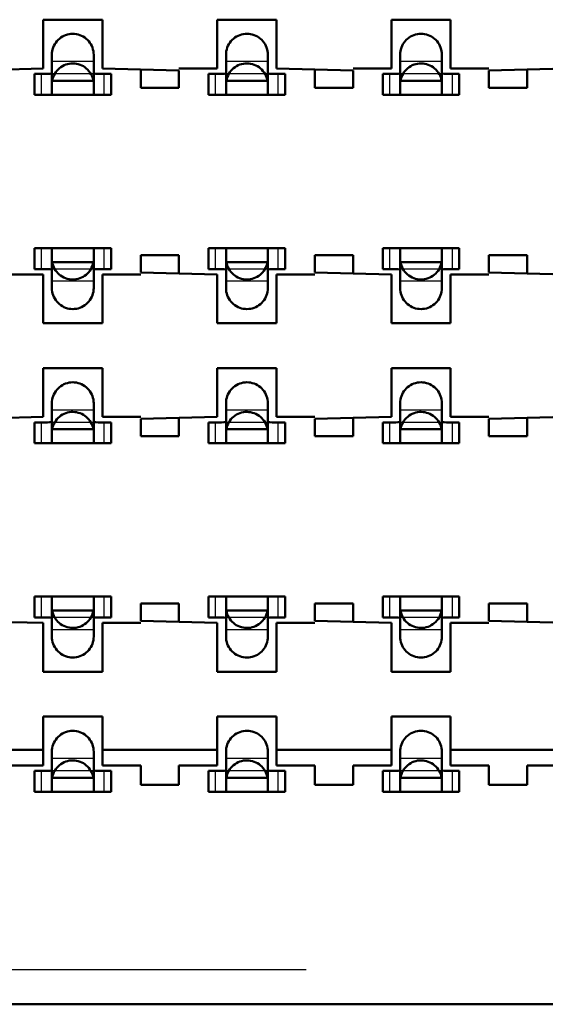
# Model space of a CAD drawing. Header units: inches. Extents: x -1.57 to 1.57, y -0.29 to 0.29.
# Tile 8 of 45: x -0.89 to -0.74, y -0.29 to -0.01. Entities that reach past the tile are written whole.
import ezdxf

# ---------------------------------------------------------------- set-up
doc = ezdxf.new("R2010")
doc.units = ezdxf.units.IN
doc.header["$MEASUREMENT"] = 0
doc.linetypes.add('Dashed', pattern=[2, 1, -1])
for name, color, linetype, lineweight in [('AM_0', 7, 'Continuous', 50), ('AM_4', 3, 'Continuous', 25), ('AM_9', 6, 'Dashed', 25)]:
    doc.layers.add(name, color=color, linetype=linetype, lineweight=lineweight)

# ---------------------------------------------------------------- blocks, each defined once
blk = doc.blocks.new('3_SEAM_50_03_5_L_10_1_A_K_TR_conn_0_in_SEAM_50_03_5_S_10_2_A_K_TR_4')
at = {"layer": 'AM_0', "ltscale": 0.006065}
for p, q in [((-0.881, -0.02785), (-0.881, -0.01651)), ((-0.869, -0.01651), (-0.869, -0.02785)), ((-0.831, -0.02785), (-0.831, -0.01651)), ((-0.819, -0.01651), (-0.819, -0.02785)), ((-0.781, -0.02785), (-0.781, -0.01651)), ((-0.769, -0.01651), (-0.769, -0.02785)), ((-0.88228, -0.022), (-0.886, -0.022)), ((-0.886, -0.028), (-0.886, -0.022)), ((-0.864, -0.022), (-0.86772, -0.022)), ((-0.864, -0.028), (-0.864, -0.022)), ((-0.83228, -0.022), (-0.836, -0.022)), ((-0.836, -0.028), (-0.836, -0.022)), ((-0.814, -0.022), (-0.81772, -0.022)), ((-0.814, -0.028), (-0.814, -0.022)), ((-0.78228, -0.022), (-0.786, -0.022)), ((-0.786, -0.028), (-0.786, -0.022)), ((-0.764, -0.022), (-0.76772, -0.022)), ((-0.764, -0.028), (-0.764, -0.022)), ((-0.86908, -0.024), (-0.88092, -0.024)), ((-0.81908, -0.024), (-0.83092, -0.024)), ((-0.76908, -0.024), (-0.78092, -0.024)), ((-0.886, -0.028), (-0.864, -0.028)), ((-0.836, -0.028), (-0.814, -0.028)), ((-0.786, -0.028), (-0.764, -0.028)), ((-0.864, -0.072), (-0.886, -0.072)), ((-0.886, -0.078), (-0.886, -0.072)), ((-0.881, -0.08349), (-0.881, -0.07215)), ((-0.869, -0.07215), (-0.869, -0.08349)), ((-0.864, -0.078), (-0.864, -0.072)), ((-0.814, -0.072), (-0.836, -0.072)), ((-0.836, -0.078), (-0.836, -0.072)), ((-0.831, -0.08349), (-0.831, -0.07215)), ((-0.819, -0.07215), (-0.819, -0.08349)), ((-0.814, -0.078), (-0.814, -0.072)), ((-0.764, -0.072), (-0.786, -0.072)), ((-0.786, -0.078), (-0.786, -0.072)), ((-0.781, -0.08349), (-0.781, -0.07215)), ((-0.769, -0.07215), (-0.769, -0.08349)), ((-0.764, -0.078), (-0.764, -0.072)), ((-0.86908, -0.076), (-0.88092, -0.076)), ((-0.81908, -0.076), (-0.83092, -0.076)), ((-0.76908, -0.076), (-0.78092, -0.076)), ((-0.886, -0.078), (-0.88228, -0.078)), ((-0.86772, -0.078), (-0.864, -0.078)), ((-0.836, -0.078), (-0.83228, -0.078)), ((-0.81772, -0.078), (-0.814, -0.078)), ((-0.786, -0.078), (-0.78228, -0.078)), ((-0.76772, -0.078), (-0.764, -0.078)), ((-0.881, -0.12785), (-0.881, -0.11651)), ((-0.869, -0.11651), (-0.869, -0.12785)), ((-0.831, -0.12785), (-0.831, -0.11651)), ((-0.819, -0.11651), (-0.819, -0.12785)), ((-0.781, -0.12785), (-0.781, -0.11651)), ((-0.769, -0.11651), (-0.769, -0.12785)), ((-0.88228, -0.122), (-0.886, -0.122)), ((-0.886, -0.128), (-0.886, -0.122)), ((-0.86908, -0.124), (-0.88092, -0.124)), ((-0.864, -0.122), (-0.86772, -0.122)), ((-0.864, -0.128), (-0.864, -0.122)), ((-0.83228, -0.122), (-0.836, -0.122)), ((-0.836, -0.128), (-0.836, -0.122)), ((-0.81908, -0.124), (-0.83092, -0.124)), ((-0.814, -0.122), (-0.81772, -0.122)), ((-0.814, -0.128), (-0.814, -0.122)), ((-0.78228, -0.122), (-0.786, -0.122)), ((-0.786, -0.128), (-0.786, -0.122)), ((-0.76908, -0.124), (-0.78092, -0.124)), ((-0.764, -0.122), (-0.76772, -0.122)), ((-0.764, -0.128), (-0.764, -0.122)), ((-0.886, -0.128), (-0.864, -0.128)), ((-0.836, -0.128), (-0.814, -0.128)), ((-0.786, -0.128), (-0.764, -0.128)), ((-0.886, -0.178), (-0.886, -0.172)), ((-0.864, -0.172), (-0.886, -0.172)), ((-0.881, -0.18349), (-0.881, -0.17215)), ((-0.869, -0.17215), (-0.869, -0.18349)), ((-0.864, -0.178), (-0.864, -0.172)), ((-0.836, -0.178), (-0.836, -0.172)), ((-0.814, -0.172), (-0.836, -0.172)), ((-0.831, -0.18349), (-0.831, -0.17215)), ((-0.819, -0.17215), (-0.819, -0.18349)), ((-0.814, -0.178), (-0.814, -0.172)), ((-0.764, -0.172), (-0.786, -0.172)), ((-0.786, -0.178), (-0.786, -0.172)), ((-0.781, -0.18349), (-0.781, -0.17215)), ((-0.769, -0.17215), (-0.769, -0.18349)), ((-0.764, -0.178), (-0.764, -0.172)), ((-0.886, -0.178), (-0.88228, -0.178)), ((-0.86908, -0.176), (-0.88092, -0.176)), ((-0.86772, -0.178), (-0.864, -0.178)), ((-0.836, -0.178), (-0.83228, -0.178)), ((-0.81908, -0.176), (-0.83092, -0.176)), ((-0.81772, -0.178), (-0.814, -0.178)), ((-0.786, -0.178), (-0.78228, -0.178)), ((-0.76908, -0.176), (-0.78092, -0.176)), ((-0.76772, -0.178), (-0.764, -0.178)), ((-0.881, -0.22785), (-0.881, -0.21651)), ((-0.869, -0.21651), (-0.869, -0.22785)), ((-0.831, -0.22785), (-0.831, -0.21651)), ((-0.819, -0.21651), (-0.819, -0.22785)), ((-0.781, -0.22785), (-0.781, -0.21651)), ((-0.769, -0.21651), (-0.769, -0.22785)), ((-0.88228, -0.222), (-0.886, -0.222)), ((-0.886, -0.228), (-0.886, -0.222)), ((-0.864, -0.222), (-0.86772, -0.222)), ((-0.864, -0.228), (-0.864, -0.222)), ((-0.83228, -0.222), (-0.836, -0.222)), ((-0.836, -0.228), (-0.836, -0.222)), ((-0.814, -0.222), (-0.81772, -0.222)), ((-0.814, -0.228), (-0.814, -0.222)), ((-0.78228, -0.222), (-0.786, -0.222)), ((-0.786, -0.228), (-0.786, -0.222)), ((-0.764, -0.222), (-0.76772, -0.222)), ((-0.764, -0.228), (-0.764, -0.222)), ((-0.86908, -0.224), (-0.88092, -0.224)), ((-0.81908, -0.224), (-0.83092, -0.224)), ((-0.76908, -0.224), (-0.78092, -0.224)), ((-0.886, -0.228), (-0.864, -0.228)), ((-0.836, -0.228), (-0.814, -0.228)), ((-0.786, -0.228), (-0.764, -0.228))]:
    blk.add_line(p, q, dxfattribs=at)
for points in [[(-0.881, -0.01651), (-0.88098, -0.01599), (-0.88091, -0.01547), (-0.8808, -0.01496), (-0.88064, -0.01446), (-0.88044, -0.01398), (-0.8802, -0.01351), (-0.87991, -0.01307), (-0.8796, -0.01266), (-0.87924, -0.01227), (-0.87886, -0.01192), (-0.87844, -0.0116), (-0.878, -0.01132), (-0.87754, -0.01108), (-0.87705, -0.01088), (-0.87655, -0.01072), (-0.87604, -0.01061), (-0.87552, -0.01054), (-0.875, -0.01051), (-0.87448, -0.01054), (-0.87396, -0.01061), (-0.87345, -0.01072), (-0.87295, -0.01088), (-0.87246, -0.01108), (-0.872, -0.01132), (-0.87156, -0.0116), (-0.87114, -0.01192), (-0.87076, -0.01227), (-0.8704, -0.01266), (-0.87009, -0.01307), (-0.8698, -0.01351), (-0.86956, -0.01398), (-0.86936, -0.01446), (-0.8692, -0.01496), (-0.86909, -0.01547), (-0.86902, -0.01599), (-0.869, -0.01651)], [(-0.831, -0.01651), (-0.83098, -0.01599), (-0.83091, -0.01547), (-0.8308, -0.01496), (-0.83064, -0.01446), (-0.83044, -0.01398), (-0.8302, -0.01351), (-0.82991, -0.01307), (-0.8296, -0.01266), (-0.82924, -0.01227), (-0.82886, -0.01192), (-0.82844, -0.0116), (-0.828, -0.01132), (-0.82754, -0.01108), (-0.82705, -0.01088), (-0.82655, -0.01072), (-0.82604, -0.01061), (-0.82552, -0.01054), (-0.825, -0.01051), (-0.82448, -0.01054), (-0.82396, -0.01061), (-0.82345, -0.01072), (-0.82295, -0.01088), (-0.82246, -0.01108), (-0.822, -0.01132), (-0.82156, -0.0116), (-0.82114, -0.01192), (-0.82076, -0.01227), (-0.8204, -0.01266), (-0.82009, -0.01307), (-0.8198, -0.01351), (-0.81956, -0.01398), (-0.81936, -0.01446), (-0.8192, -0.01496), (-0.81909, -0.01547), (-0.81902, -0.01599), (-0.819, -0.01651)], [(-0.781, -0.01651), (-0.78098, -0.01599), (-0.78091, -0.01547), (-0.7808, -0.01496), (-0.78064, -0.01446), (-0.78044, -0.01398), (-0.7802, -0.01351), (-0.77991, -0.01307), (-0.7796, -0.01266), (-0.77924, -0.01227), (-0.77886, -0.01192), (-0.77844, -0.0116), (-0.778, -0.01132), (-0.77754, -0.01108), (-0.77705, -0.01088), (-0.77655, -0.01072), (-0.77604, -0.01061), (-0.77552, -0.01054), (-0.775, -0.01051), (-0.77448, -0.01054), (-0.77396, -0.01061), (-0.77345, -0.01072), (-0.77295, -0.01088), (-0.77246, -0.01108), (-0.772, -0.01132), (-0.77156, -0.0116), (-0.77114, -0.01192), (-0.77076, -0.01227), (-0.7704, -0.01266), (-0.77009, -0.01307), (-0.7698, -0.01351), (-0.76956, -0.01398), (-0.76936, -0.01446), (-0.7692, -0.01496), (-0.76909, -0.01547), (-0.76902, -0.01599), (-0.769, -0.01651)], [(-0.86908, -0.024), (-0.86919, -0.02349), (-0.86935, -0.02299), (-0.86954, -0.0225), (-0.86978, -0.02204), (-0.87006, -0.02159), (-0.87038, -0.02118), (-0.87073, -0.02079), (-0.87111, -0.02043), (-0.87152, -0.02011), (-0.87196, -0.01983), (-0.87243, -0.01958), (-0.87291, -0.01938), (-0.87341, -0.01922), (-0.87392, -0.0191), (-0.87443, -0.01903), (-0.87496, -0.019), (-0.87548, -0.01902), (-0.876, -0.01908), (-0.87651, -0.01919), (-0.87701, -0.01935), (-0.8775, -0.01954), (-0.87796, -0.01978), (-0.87841, -0.02006), (-0.87882, -0.02038), (-0.87921, -0.02073), (-0.87957, -0.02111), (-0.87989, -0.02152), (-0.88017, -0.02196), (-0.88042, -0.02243), (-0.88062, -0.02291), (-0.88078, -0.02341), (-0.8809, -0.02392), (-0.88092, -0.024)], [(-0.81908, -0.024), (-0.81919, -0.02349), (-0.81935, -0.02299), (-0.81954, -0.0225), (-0.81978, -0.02204), (-0.82006, -0.02159), (-0.82038, -0.02118), (-0.82073, -0.02079), (-0.82111, -0.02043), (-0.82152, -0.02011), (-0.82196, -0.01983), (-0.82243, -0.01958), (-0.82291, -0.01938), (-0.82341, -0.01922), (-0.82392, -0.0191), (-0.82443, -0.01903), (-0.82496, -0.019), (-0.82548, -0.01902), (-0.826, -0.01908), (-0.82651, -0.01919), (-0.82701, -0.01935), (-0.8275, -0.01954), (-0.82796, -0.01978), (-0.82841, -0.02006), (-0.82882, -0.02038), (-0.82921, -0.02073), (-0.82957, -0.02111), (-0.82989, -0.02152), (-0.83017, -0.02196), (-0.83042, -0.02243), (-0.83062, -0.02291), (-0.83078, -0.02341), (-0.8309, -0.02392), (-0.83092, -0.024)], [(-0.76908, -0.024), (-0.76919, -0.02349), (-0.76935, -0.02299), (-0.76954, -0.0225), (-0.76978, -0.02204), (-0.77006, -0.02159), (-0.77038, -0.02118), (-0.77073, -0.02079), (-0.77111, -0.02043), (-0.77152, -0.02011), (-0.77196, -0.01983), (-0.77243, -0.01958), (-0.77291, -0.01938), (-0.77341, -0.01922), (-0.77392, -0.0191), (-0.77443, -0.01903), (-0.77496, -0.019), (-0.77548, -0.01902), (-0.776, -0.01908), (-0.77651, -0.01919), (-0.77701, -0.01935), (-0.7775, -0.01954), (-0.77796, -0.01978), (-0.77841, -0.02006), (-0.77882, -0.02038), (-0.77921, -0.02073), (-0.77957, -0.02111), (-0.77989, -0.02152), (-0.78017, -0.02196), (-0.78042, -0.02243), (-0.78062, -0.02291), (-0.78078, -0.02341), (-0.7809, -0.02392), (-0.78092, -0.024)], [(-0.88228, -0.022), (-0.88157, -0.02198), (-0.88113, -0.02189), (-0.881, -0.02175)], [(-0.869, -0.02175), (-0.86884, -0.02191), (-0.86837, -0.02198), (-0.86772, -0.022)], [(-0.83228, -0.022), (-0.83157, -0.02198), (-0.83113, -0.02189), (-0.831, -0.02175)], [(-0.819, -0.02175), (-0.81884, -0.02191), (-0.81837, -0.02198), (-0.81772, -0.022)], [(-0.78228, -0.022), (-0.78157, -0.02198), (-0.78113, -0.02189), (-0.781, -0.02175)], [(-0.769, -0.02175), (-0.76884, -0.02191), (-0.76837, -0.02198), (-0.76772, -0.022)], [(-0.88211, -0.028), (-0.88145, -0.02798), (-0.88107, -0.02792), (-0.881, -0.02785)], [(-0.869, -0.02785), (-0.86883, -0.02795), (-0.86835, -0.02799), (-0.86789, -0.028)], [(-0.83211, -0.028), (-0.83145, -0.02798), (-0.83107, -0.02792), (-0.831, -0.02785)], [(-0.819, -0.02785), (-0.81883, -0.02795), (-0.81835, -0.02799), (-0.81789, -0.028)], [(-0.78211, -0.028), (-0.78145, -0.02798), (-0.78107, -0.02792), (-0.781, -0.02785)], [(-0.769, -0.02785), (-0.76883, -0.02795), (-0.76835, -0.02799), (-0.76789, -0.028)], [(-0.881, -0.07215), (-0.88117, -0.07205), (-0.88165, -0.07201), (-0.88211, -0.072)], [(-0.86789, -0.072), (-0.86855, -0.07202), (-0.86893, -0.07208), (-0.869, -0.07215)], [(-0.831, -0.07215), (-0.83117, -0.07205), (-0.83165, -0.07201), (-0.83211, -0.072)], [(-0.81789, -0.072), (-0.81855, -0.07202), (-0.81893, -0.07208), (-0.819, -0.07215)], [(-0.781, -0.07215), (-0.78117, -0.07205), (-0.78165, -0.07201), (-0.78211, -0.072)], [(-0.76789, -0.072), (-0.76855, -0.07202), (-0.76893, -0.07208), (-0.769, -0.07215)], [(-0.88092, -0.076), (-0.88081, -0.07651), (-0.88065, -0.07701), (-0.88046, -0.0775), (-0.88022, -0.07796), (-0.87994, -0.07841), (-0.87962, -0.07882), (-0.87927, -0.07921), (-0.87889, -0.07957), (-0.87848, -0.07989), (-0.87804, -0.08017), (-0.87757, -0.08042), (-0.87709, -0.08062), (-0.87659, -0.08078), (-0.87608, -0.0809), (-0.87557, -0.08097), (-0.87504, -0.081), (-0.87452, -0.08098), (-0.874, -0.08092), (-0.87349, -0.08081), (-0.87299, -0.08065), (-0.8725, -0.08046), (-0.87204, -0.08022), (-0.87159, -0.07994), (-0.87118, -0.07962), (-0.87079, -0.07927), (-0.87043, -0.07889), (-0.87011, -0.07848), (-0.86983, -0.07804), (-0.86958, -0.07757), (-0.86938, -0.07709), (-0.86922, -0.07659), (-0.8691, -0.07608), (-0.86908, -0.076)], [(-0.83092, -0.076), (-0.83081, -0.07651), (-0.83065, -0.07701), (-0.83046, -0.0775), (-0.83022, -0.07796), (-0.82994, -0.07841), (-0.82962, -0.07882), (-0.82927, -0.07921), (-0.82889, -0.07957), (-0.82848, -0.07989), (-0.82804, -0.08017), (-0.82757, -0.08042), (-0.82709, -0.08062), (-0.82659, -0.08078), (-0.82608, -0.0809), (-0.82557, -0.08097), (-0.82504, -0.081), (-0.82452, -0.08098), (-0.824, -0.08092), (-0.82349, -0.08081), (-0.82299, -0.08065), (-0.8225, -0.08046), (-0.82204, -0.08022), (-0.82159, -0.07994), (-0.82118, -0.07962), (-0.82079, -0.07927), (-0.82043, -0.07889), (-0.82011, -0.07848), (-0.81983, -0.07804), (-0.81958, -0.07757), (-0.81938, -0.07709), (-0.81922, -0.07659), (-0.8191, -0.07608), (-0.81908, -0.076)], [(-0.78092, -0.076), (-0.78081, -0.07651), (-0.78065, -0.07701), (-0.78046, -0.0775), (-0.78022, -0.07796), (-0.77994, -0.07841), (-0.77962, -0.07882), (-0.77927, -0.07921), (-0.77889, -0.07957), (-0.77848, -0.07989), (-0.77804, -0.08017), (-0.77757, -0.08042), (-0.77709, -0.08062), (-0.77659, -0.08078), (-0.77608, -0.0809), (-0.77557, -0.08097), (-0.77504, -0.081), (-0.77452, -0.08098), (-0.774, -0.08092), (-0.77349, -0.08081), (-0.77299, -0.08065), (-0.7725, -0.08046), (-0.77204, -0.08022), (-0.77159, -0.07994), (-0.77118, -0.07962), (-0.77079, -0.07927), (-0.77043, -0.07889), (-0.77011, -0.07848), (-0.76983, -0.07804), (-0.76958, -0.07757), (-0.76938, -0.07709), (-0.76922, -0.07659), (-0.7691, -0.07608), (-0.76908, -0.076)], [(-0.881, -0.07825), (-0.88116, -0.07809), (-0.88163, -0.07802), (-0.88228, -0.078)], [(-0.86772, -0.078), (-0.86843, -0.07802), (-0.86887, -0.07811), (-0.869, -0.07825)], [(-0.831, -0.07825), (-0.83116, -0.07809), (-0.83163, -0.07802), (-0.83228, -0.078)], [(-0.81772, -0.078), (-0.81843, -0.07802), (-0.81887, -0.07811), (-0.819, -0.07825)], [(-0.781, -0.07825), (-0.78116, -0.07809), (-0.78163, -0.07802), (-0.78228, -0.078)], [(-0.76772, -0.078), (-0.76843, -0.07802), (-0.76887, -0.07811), (-0.769, -0.07825)], [(-0.869, -0.08349), (-0.86902, -0.08401), (-0.86909, -0.08453), (-0.8692, -0.08504), (-0.86936, -0.08554), (-0.86956, -0.08602), (-0.8698, -0.08649), (-0.87009, -0.08693), (-0.8704, -0.08734), (-0.87076, -0.08773), (-0.87114, -0.08808), (-0.87156, -0.0884), (-0.872, -0.08868), (-0.87246, -0.08892), (-0.87295, -0.08912), (-0.87345, -0.08928), (-0.87396, -0.08939), (-0.87448, -0.08946), (-0.875, -0.08949), (-0.87552, -0.08946), (-0.87604, -0.08939), (-0.87655, -0.08928), (-0.87705, -0.08912), (-0.87754, -0.08892), (-0.878, -0.08868), (-0.87844, -0.0884), (-0.87886, -0.08808), (-0.87924, -0.08773), (-0.8796, -0.08734), (-0.87991, -0.08693), (-0.8802, -0.08649), (-0.88044, -0.08602), (-0.88064, -0.08554), (-0.8808, -0.08504), (-0.88091, -0.08453), (-0.88098, -0.08401), (-0.881, -0.08349)], [(-0.819, -0.08349), (-0.81902, -0.08401), (-0.81909, -0.08453), (-0.8192, -0.08504), (-0.81936, -0.08554), (-0.81956, -0.08602), (-0.8198, -0.08649), (-0.82009, -0.08693), (-0.8204, -0.08734), (-0.82076, -0.08773), (-0.82114, -0.08808), (-0.82156, -0.0884), (-0.822, -0.08868), (-0.82246, -0.08892), (-0.82295, -0.08912), (-0.82345, -0.08928), (-0.82396, -0.08939), (-0.82448, -0.08946), (-0.825, -0.08949), (-0.82552, -0.08946), (-0.82604, -0.08939), (-0.82655, -0.08928), (-0.82705, -0.08912), (-0.82754, -0.08892), (-0.828, -0.08868), (-0.82844, -0.0884), (-0.82886, -0.08808), (-0.82924, -0.08773), (-0.8296, -0.08734), (-0.82991, -0.08693), (-0.8302, -0.08649), (-0.83044, -0.08602), (-0.83064, -0.08554), (-0.8308, -0.08504), (-0.83091, -0.08453), (-0.83098, -0.08401), (-0.831, -0.08349)], [(-0.769, -0.08349), (-0.76902, -0.08401), (-0.76909, -0.08453), (-0.7692, -0.08504), (-0.76936, -0.08554), (-0.76956, -0.08602), (-0.7698, -0.08649), (-0.77009, -0.08693), (-0.7704, -0.08734), (-0.77076, -0.08773), (-0.77114, -0.08808), (-0.77156, -0.0884), (-0.772, -0.08868), (-0.77246, -0.08892), (-0.77295, -0.08912), (-0.77345, -0.08928), (-0.77396, -0.08939), (-0.77448, -0.08946), (-0.775, -0.08949), (-0.77552, -0.08946), (-0.77604, -0.08939), (-0.77655, -0.08928), (-0.77705, -0.08912), (-0.77754, -0.08892), (-0.778, -0.08868), (-0.77844, -0.0884), (-0.77886, -0.08808), (-0.77924, -0.08773), (-0.7796, -0.08734), (-0.77991, -0.08693), (-0.7802, -0.08649), (-0.78044, -0.08602), (-0.78064, -0.08554), (-0.7808, -0.08504), (-0.78091, -0.08453), (-0.78098, -0.08401), (-0.781, -0.08349)], [(-0.881, -0.11651), (-0.88098, -0.11599), (-0.88091, -0.11547), (-0.8808, -0.11496), (-0.88064, -0.11446), (-0.88044, -0.11398), (-0.8802, -0.11351), (-0.87991, -0.11307), (-0.8796, -0.11266), (-0.87924, -0.11227), (-0.87886, -0.11192), (-0.87844, -0.1116), (-0.878, -0.11132), (-0.87754, -0.11108), (-0.87705, -0.11088), (-0.87655, -0.11072), (-0.87604, -0.11061), (-0.87552, -0.11054), (-0.875, -0.11051), (-0.87448, -0.11054), (-0.87396, -0.11061), (-0.87345, -0.11072), (-0.87295, -0.11088), (-0.87246, -0.11108), (-0.872, -0.11132), (-0.87156, -0.1116), (-0.87114, -0.11192), (-0.87076, -0.11227), (-0.8704, -0.11266), (-0.87009, -0.11307), (-0.8698, -0.11351), (-0.86956, -0.11398), (-0.86936, -0.11446), (-0.8692, -0.11496), (-0.86909, -0.11547), (-0.86902, -0.11599), (-0.869, -0.11651)], [(-0.831, -0.11651), (-0.83098, -0.11599), (-0.83091, -0.11547), (-0.8308, -0.11496), (-0.83064, -0.11446), (-0.83044, -0.11398), (-0.8302, -0.11351), (-0.82991, -0.11307), (-0.8296, -0.11266), (-0.82924, -0.11227), (-0.82886, -0.11192), (-0.82844, -0.1116), (-0.828, -0.11132), (-0.82754, -0.11108), (-0.82705, -0.11088), (-0.82655, -0.11072), (-0.82604, -0.11061), (-0.82552, -0.11054), (-0.825, -0.11051), (-0.82448, -0.11054), (-0.82396, -0.11061), (-0.82345, -0.11072), (-0.82295, -0.11088), (-0.82246, -0.11108), (-0.822, -0.11132), (-0.82156, -0.1116), (-0.82114, -0.11192), (-0.82076, -0.11227), (-0.8204, -0.11266), (-0.82009, -0.11307), (-0.8198, -0.11351), (-0.81956, -0.11398), (-0.81936, -0.11446), (-0.8192, -0.11496), (-0.81909, -0.11547), (-0.81902, -0.11599), (-0.819, -0.11651)], [(-0.781, -0.11651), (-0.78098, -0.11599), (-0.78091, -0.11547), (-0.7808, -0.11496), (-0.78064, -0.11446), (-0.78044, -0.11398), (-0.7802, -0.11351), (-0.77991, -0.11307), (-0.7796, -0.11266), (-0.77924, -0.11227), (-0.77886, -0.11192), (-0.77844, -0.1116), (-0.778, -0.11132), (-0.77754, -0.11108), (-0.77705, -0.11088), (-0.77655, -0.11072), (-0.77604, -0.11061), (-0.77552, -0.11054), (-0.775, -0.11051), (-0.77448, -0.11054), (-0.77396, -0.11061), (-0.77345, -0.11072), (-0.77295, -0.11088), (-0.77246, -0.11108), (-0.772, -0.11132), (-0.77156, -0.1116), (-0.77114, -0.11192), (-0.77076, -0.11227), (-0.7704, -0.11266), (-0.77009, -0.11307), (-0.7698, -0.11351), (-0.76956, -0.11398), (-0.76936, -0.11446), (-0.7692, -0.11496), (-0.76909, -0.11547), (-0.76902, -0.11599), (-0.769, -0.11651)], [(-0.86908, -0.124), (-0.86919, -0.12349), (-0.86935, -0.12299), (-0.86954, -0.1225), (-0.86978, -0.12204), (-0.87006, -0.12159), (-0.87038, -0.12118), (-0.87073, -0.12079), (-0.87111, -0.12043), (-0.87152, -0.12011), (-0.87196, -0.11983), (-0.87243, -0.11958), (-0.87291, -0.11938), (-0.87341, -0.11922), (-0.87392, -0.1191), (-0.87443, -0.11903), (-0.87496, -0.119), (-0.87548, -0.11902), (-0.876, -0.11908), (-0.87651, -0.11919), (-0.87701, -0.11935), (-0.8775, -0.11954), (-0.87796, -0.11978), (-0.87841, -0.12006), (-0.87882, -0.12038), (-0.87921, -0.12073), (-0.87957, -0.12111), (-0.87989, -0.12152), (-0.88017, -0.12196), (-0.88042, -0.12243), (-0.88062, -0.12291), (-0.88078, -0.12341), (-0.8809, -0.12392), (-0.88092, -0.124)], [(-0.81908, -0.124), (-0.81919, -0.12349), (-0.81935, -0.12299), (-0.81954, -0.1225), (-0.81978, -0.12204), (-0.82006, -0.12159), (-0.82038, -0.12118), (-0.82073, -0.12079), (-0.82111, -0.12043), (-0.82152, -0.12011), (-0.82196, -0.11983), (-0.82243, -0.11958), (-0.82291, -0.11938), (-0.82341, -0.11922), (-0.82392, -0.1191), (-0.82443, -0.11903), (-0.82496, -0.119), (-0.82548, -0.11902), (-0.826, -0.11908), (-0.82651, -0.11919), (-0.82701, -0.11935), (-0.8275, -0.11954), (-0.82796, -0.11978), (-0.82841, -0.12006), (-0.82882, -0.12038), (-0.82921, -0.12073), (-0.82957, -0.12111), (-0.82989, -0.12152), (-0.83017, -0.12196), (-0.83042, -0.12243), (-0.83062, -0.12291), (-0.83078, -0.12341), (-0.8309, -0.12392), (-0.83092, -0.124)], [(-0.76908, -0.124), (-0.76919, -0.12349), (-0.76935, -0.12299), (-0.76954, -0.1225), (-0.76978, -0.12204), (-0.77006, -0.12159), (-0.77038, -0.12118), (-0.77073, -0.12079), (-0.77111, -0.12043), (-0.77152, -0.12011), (-0.77196, -0.11983), (-0.77243, -0.11958), (-0.77291, -0.11938), (-0.77341, -0.11922), (-0.77392, -0.1191), (-0.77443, -0.11903), (-0.77496, -0.119), (-0.77548, -0.11902), (-0.776, -0.11908), (-0.77651, -0.11919), (-0.77701, -0.11935), (-0.7775, -0.11954), (-0.77796, -0.11978), (-0.77841, -0.12006), (-0.77882, -0.12038), (-0.77921, -0.12073), (-0.77957, -0.12111), (-0.77989, -0.12152), (-0.78017, -0.12196), (-0.78042, -0.12243), (-0.78062, -0.12291), (-0.78078, -0.12341), (-0.7809, -0.12392), (-0.78092, -0.124)], [(-0.88228, -0.122), (-0.88157, -0.12198), (-0.88113, -0.12189), (-0.881, -0.12175)], [(-0.869, -0.12175), (-0.86884, -0.12191), (-0.86837, -0.12198), (-0.86772, -0.122)], [(-0.83228, -0.122), (-0.83157, -0.12198), (-0.83113, -0.12189), (-0.831, -0.12175)], [(-0.819, -0.12175), (-0.81884, -0.12191), (-0.81837, -0.12198), (-0.81772, -0.122)], [(-0.78228, -0.122), (-0.78157, -0.12198), (-0.78113, -0.12189), (-0.781, -0.12175)], [(-0.769, -0.12175), (-0.76884, -0.12191), (-0.76837, -0.12198), (-0.76772, -0.122)], [(-0.88211, -0.128), (-0.88145, -0.12798), (-0.88107, -0.12792), (-0.881, -0.12785)], [(-0.869, -0.12785), (-0.86883, -0.12795), (-0.86835, -0.12799), (-0.86789, -0.128)], [(-0.83211, -0.128), (-0.83145, -0.12798), (-0.83107, -0.12792), (-0.831, -0.12785)], [(-0.819, -0.12785), (-0.81883, -0.12795), (-0.81835, -0.12799), (-0.81789, -0.128)], [(-0.78211, -0.128), (-0.78145, -0.12798), (-0.78107, -0.12792), (-0.781, -0.12785)], [(-0.769, -0.12785), (-0.76883, -0.12795), (-0.76835, -0.12799), (-0.76789, -0.128)], [(-0.881, -0.17215), (-0.88117, -0.17205), (-0.88165, -0.17201), (-0.88211, -0.172)], [(-0.86789, -0.172), (-0.86855, -0.17202), (-0.86893, -0.17208), (-0.869, -0.17215)], [(-0.831, -0.17215), (-0.83117, -0.17205), (-0.83165, -0.17201), (-0.83211, -0.172)], [(-0.81789, -0.172), (-0.81855, -0.17202), (-0.81893, -0.17208), (-0.819, -0.17215)], [(-0.781, -0.17215), (-0.78117, -0.17205), (-0.78165, -0.17201), (-0.78211, -0.172)], [(-0.76789, -0.172), (-0.76855, -0.17202), (-0.76893, -0.17208), (-0.769, -0.17215)], [(-0.881, -0.17825), (-0.88116, -0.17809), (-0.88163, -0.17802), (-0.88228, -0.178)], [(-0.88092, -0.176), (-0.88081, -0.17651), (-0.88065, -0.17701), (-0.88046, -0.1775), (-0.88022, -0.17796), (-0.87994, -0.17841), (-0.87962, -0.17882), (-0.87927, -0.17921), (-0.87889, -0.17957), (-0.87848, -0.17989), (-0.87804, -0.18017), (-0.87757, -0.18042), (-0.87709, -0.18062), (-0.87659, -0.18078), (-0.87608, -0.1809), (-0.87557, -0.18097), (-0.87504, -0.181), (-0.87452, -0.18098), (-0.874, -0.18092), (-0.87349, -0.18081), (-0.87299, -0.18065), (-0.8725, -0.18046), (-0.87204, -0.18022), (-0.87159, -0.17994), (-0.87118, -0.17962), (-0.87079, -0.17927), (-0.87043, -0.17889), (-0.87011, -0.17848), (-0.86983, -0.17804), (-0.86958, -0.17757), (-0.86938, -0.17709), (-0.86922, -0.17659), (-0.8691, -0.17608), (-0.86908, -0.176)], [(-0.86772, -0.178), (-0.86843, -0.17802), (-0.86887, -0.17811), (-0.869, -0.17825)], [(-0.831, -0.17825), (-0.83116, -0.17809), (-0.83163, -0.17802), (-0.83228, -0.178)], [(-0.83092, -0.176), (-0.83081, -0.17651), (-0.83065, -0.17701), (-0.83046, -0.1775), (-0.83022, -0.17796), (-0.82994, -0.17841), (-0.82962, -0.17882), (-0.82927, -0.17921), (-0.82889, -0.17957), (-0.82848, -0.17989), (-0.82804, -0.18017), (-0.82757, -0.18042), (-0.82709, -0.18062), (-0.82659, -0.18078), (-0.82608, -0.1809), (-0.82557, -0.18097), (-0.82504, -0.181), (-0.82452, -0.18098), (-0.824, -0.18092), (-0.82349, -0.18081), (-0.82299, -0.18065), (-0.8225, -0.18046), (-0.82204, -0.18022), (-0.82159, -0.17994), (-0.82118, -0.17962), (-0.82079, -0.17927), (-0.82043, -0.17889), (-0.82011, -0.17848), (-0.81983, -0.17804), (-0.81958, -0.17757), (-0.81938, -0.17709), (-0.81922, -0.17659), (-0.8191, -0.17608), (-0.81908, -0.176)], [(-0.81772, -0.178), (-0.81843, -0.17802), (-0.81887, -0.17811), (-0.819, -0.17825)], [(-0.781, -0.17825), (-0.78116, -0.17809), (-0.78163, -0.17802), (-0.78228, -0.178)], [(-0.78092, -0.176), (-0.78081, -0.17651), (-0.78065, -0.17701), (-0.78046, -0.1775), (-0.78022, -0.17796), (-0.77994, -0.17841), (-0.77962, -0.17882), (-0.77927, -0.17921), (-0.77889, -0.17957), (-0.77848, -0.17989), (-0.77804, -0.18017), (-0.77757, -0.18042), (-0.77709, -0.18062), (-0.77659, -0.18078), (-0.77608, -0.1809), (-0.77557, -0.18097), (-0.77504, -0.181), (-0.77452, -0.18098), (-0.774, -0.18092), (-0.77349, -0.18081), (-0.77299, -0.18065), (-0.7725, -0.18046), (-0.77204, -0.18022), (-0.77159, -0.17994), (-0.77118, -0.17962), (-0.77079, -0.17927), (-0.77043, -0.17889), (-0.77011, -0.17848), (-0.76983, -0.17804), (-0.76958, -0.17757), (-0.76938, -0.17709), (-0.76922, -0.17659), (-0.7691, -0.17608), (-0.76908, -0.176)], [(-0.76772, -0.178), (-0.76843, -0.17802), (-0.76887, -0.17811), (-0.769, -0.17825)], [(-0.869, -0.18349), (-0.86902, -0.18401), (-0.86909, -0.18453), (-0.8692, -0.18504), (-0.86936, -0.18554), (-0.86956, -0.18602), (-0.8698, -0.18649), (-0.87009, -0.18693), (-0.8704, -0.18734), (-0.87076, -0.18773), (-0.87114, -0.18808), (-0.87156, -0.1884), (-0.872, -0.18868), (-0.87246, -0.18892), (-0.87295, -0.18912), (-0.87345, -0.18928), (-0.87396, -0.18939), (-0.87448, -0.18946), (-0.875, -0.18949), (-0.87552, -0.18946), (-0.87604, -0.18939), (-0.87655, -0.18928), (-0.87705, -0.18912), (-0.87754, -0.18892), (-0.878, -0.18868), (-0.87844, -0.1884), (-0.87886, -0.18808), (-0.87924, -0.18773), (-0.8796, -0.18734), (-0.87991, -0.18693), (-0.8802, -0.18649), (-0.88044, -0.18602), (-0.88064, -0.18554), (-0.8808, -0.18504), (-0.88091, -0.18453), (-0.88098, -0.18401), (-0.881, -0.18349)], [(-0.819, -0.18349), (-0.81902, -0.18401), (-0.81909, -0.18453), (-0.8192, -0.18504), (-0.81936, -0.18554), (-0.81956, -0.18602), (-0.8198, -0.18649), (-0.82009, -0.18693), (-0.8204, -0.18734), (-0.82076, -0.18773), (-0.82114, -0.18808), (-0.82156, -0.1884), (-0.822, -0.18868), (-0.82246, -0.18892), (-0.82295, -0.18912), (-0.82345, -0.18928), (-0.82396, -0.18939), (-0.82448, -0.18946), (-0.825, -0.18949), (-0.82552, -0.18946), (-0.82604, -0.18939), (-0.82655, -0.18928), (-0.82705, -0.18912), (-0.82754, -0.18892), (-0.828, -0.18868), (-0.82844, -0.1884), (-0.82886, -0.18808), (-0.82924, -0.18773), (-0.8296, -0.18734), (-0.82991, -0.18693), (-0.8302, -0.18649), (-0.83044, -0.18602), (-0.83064, -0.18554), (-0.8308, -0.18504), (-0.83091, -0.18453), (-0.83098, -0.18401), (-0.831, -0.18349)], [(-0.769, -0.18349), (-0.76902, -0.18401), (-0.76909, -0.18453), (-0.7692, -0.18504), (-0.76936, -0.18554), (-0.76956, -0.18602), (-0.7698, -0.18649), (-0.77009, -0.18693), (-0.7704, -0.18734), (-0.77076, -0.18773), (-0.77114, -0.18808), (-0.77156, -0.1884), (-0.772, -0.18868), (-0.77246, -0.18892), (-0.77295, -0.18912), (-0.77345, -0.18928), (-0.77396, -0.18939), (-0.77448, -0.18946), (-0.775, -0.18949), (-0.77552, -0.18946), (-0.77604, -0.18939), (-0.77655, -0.18928), (-0.77705, -0.18912), (-0.77754, -0.18892), (-0.778, -0.18868), (-0.77844, -0.1884), (-0.77886, -0.18808), (-0.77924, -0.18773), (-0.7796, -0.18734), (-0.77991, -0.18693), (-0.7802, -0.18649), (-0.78044, -0.18602), (-0.78064, -0.18554), (-0.7808, -0.18504), (-0.78091, -0.18453), (-0.78098, -0.18401), (-0.781, -0.18349)], [(-0.881, -0.21651), (-0.88098, -0.21599), (-0.88091, -0.21547), (-0.8808, -0.21496), (-0.88064, -0.21446), (-0.88044, -0.21398), (-0.8802, -0.21351), (-0.87991, -0.21307), (-0.8796, -0.21266), (-0.87924, -0.21227), (-0.87886, -0.21192), (-0.87844, -0.2116), (-0.878, -0.21132), (-0.87754, -0.21108), (-0.87705, -0.21088), (-0.87655, -0.21072), (-0.87604, -0.21061), (-0.87552, -0.21054), (-0.875, -0.21051), (-0.87448, -0.21054), (-0.87396, -0.21061), (-0.87345, -0.21072), (-0.87295, -0.21088), (-0.87246, -0.21108), (-0.872, -0.21132), (-0.87156, -0.2116), (-0.87114, -0.21192), (-0.87076, -0.21227), (-0.8704, -0.21266), (-0.87009, -0.21307), (-0.8698, -0.21351), (-0.86956, -0.21398), (-0.86936, -0.21446), (-0.8692, -0.21496), (-0.86909, -0.21547), (-0.86902, -0.21599), (-0.869, -0.21651)], [(-0.831, -0.21651), (-0.83098, -0.21599), (-0.83091, -0.21547), (-0.8308, -0.21496), (-0.83064, -0.21446), (-0.83044, -0.21398), (-0.8302, -0.21351), (-0.82991, -0.21307), (-0.8296, -0.21266), (-0.82924, -0.21227), (-0.82886, -0.21192), (-0.82844, -0.2116), (-0.828, -0.21132), (-0.82754, -0.21108), (-0.82705, -0.21088), (-0.82655, -0.21072), (-0.82604, -0.21061), (-0.82552, -0.21054), (-0.825, -0.21051), (-0.82448, -0.21054), (-0.82396, -0.21061), (-0.82345, -0.21072), (-0.82295, -0.21088), (-0.82246, -0.21108), (-0.822, -0.21132), (-0.82156, -0.2116), (-0.82114, -0.21192), (-0.82076, -0.21227), (-0.8204, -0.21266), (-0.82009, -0.21307), (-0.8198, -0.21351), (-0.81956, -0.21398), (-0.81936, -0.21446), (-0.8192, -0.21496), (-0.81909, -0.21547), (-0.81902, -0.21599), (-0.819, -0.21651)], [(-0.781, -0.21651), (-0.78098, -0.21599), (-0.78091, -0.21547), (-0.7808, -0.21496), (-0.78064, -0.21446), (-0.78044, -0.21398), (-0.7802, -0.21351), (-0.77991, -0.21307), (-0.7796, -0.21266), (-0.77924, -0.21227), (-0.77886, -0.21192), (-0.77844, -0.2116), (-0.778, -0.21132), (-0.77754, -0.21108), (-0.77705, -0.21088), (-0.77655, -0.21072), (-0.77604, -0.21061), (-0.77552, -0.21054), (-0.775, -0.21051), (-0.77448, -0.21054), (-0.77396, -0.21061), (-0.77345, -0.21072), (-0.77295, -0.21088), (-0.77246, -0.21108), (-0.772, -0.21132), (-0.77156, -0.2116), (-0.77114, -0.21192), (-0.77076, -0.21227), (-0.7704, -0.21266), (-0.77009, -0.21307), (-0.7698, -0.21351), (-0.76956, -0.21398), (-0.76936, -0.21446), (-0.7692, -0.21496), (-0.76909, -0.21547), (-0.76902, -0.21599), (-0.769, -0.21651)], [(-0.86908, -0.224), (-0.86919, -0.22349), (-0.86935, -0.22299), (-0.86954, -0.2225), (-0.86978, -0.22204), (-0.87006, -0.22159), (-0.87038, -0.22118), (-0.87073, -0.22079), (-0.87111, -0.22043), (-0.87152, -0.22011), (-0.87196, -0.21983), (-0.87243, -0.21958), (-0.87291, -0.21938), (-0.87341, -0.21922), (-0.87392, -0.2191), (-0.87443, -0.21903), (-0.87496, -0.219), (-0.87548, -0.21902), (-0.876, -0.21908), (-0.87651, -0.21919), (-0.87701, -0.21935), (-0.8775, -0.21954), (-0.87796, -0.21978), (-0.87841, -0.22006), (-0.87882, -0.22038), (-0.87921, -0.22073), (-0.87957, -0.22111), (-0.87989, -0.22152), (-0.88017, -0.22196), (-0.88042, -0.22243), (-0.88062, -0.22291), (-0.88078, -0.22341), (-0.8809, -0.22392), (-0.88092, -0.224)], [(-0.81908, -0.224), (-0.81919, -0.22349), (-0.81935, -0.22299), (-0.81954, -0.2225), (-0.81978, -0.22204), (-0.82006, -0.22159), (-0.82038, -0.22118), (-0.82073, -0.22079), (-0.82111, -0.22043), (-0.82152, -0.22011), (-0.82196, -0.21983), (-0.82243, -0.21958), (-0.82291, -0.21938), (-0.82341, -0.21922), (-0.82392, -0.2191), (-0.82443, -0.21903), (-0.82496, -0.219), (-0.82548, -0.21902), (-0.826, -0.21908), (-0.82651, -0.21919), (-0.82701, -0.21935), (-0.8275, -0.21954), (-0.82796, -0.21978), (-0.82841, -0.22006), (-0.82882, -0.22038), (-0.82921, -0.22073), (-0.82957, -0.22111), (-0.82989, -0.22152), (-0.83017, -0.22196), (-0.83042, -0.22243), (-0.83062, -0.22291), (-0.83078, -0.22341), (-0.8309, -0.22392), (-0.83092, -0.224)], [(-0.76908, -0.224), (-0.76919, -0.22349), (-0.76935, -0.22299), (-0.76954, -0.2225), (-0.76978, -0.22204), (-0.77006, -0.22159), (-0.77038, -0.22118), (-0.77073, -0.22079), (-0.77111, -0.22043), (-0.77152, -0.22011), (-0.77196, -0.21983), (-0.77243, -0.21958), (-0.77291, -0.21938), (-0.77341, -0.21922), (-0.77392, -0.2191), (-0.77443, -0.21903), (-0.77496, -0.219), (-0.77548, -0.21902), (-0.776, -0.21908), (-0.77651, -0.21919), (-0.77701, -0.21935), (-0.7775, -0.21954), (-0.77796, -0.21978), (-0.77841, -0.22006), (-0.77882, -0.22038), (-0.77921, -0.22073), (-0.77957, -0.22111), (-0.77989, -0.22152), (-0.78017, -0.22196), (-0.78042, -0.22243), (-0.78062, -0.22291), (-0.78078, -0.22341), (-0.7809, -0.22392), (-0.78092, -0.224)], [(-0.88228, -0.222), (-0.88157, -0.22198), (-0.88113, -0.22189), (-0.881, -0.22175)], [(-0.869, -0.22175), (-0.86884, -0.22191), (-0.86837, -0.22198), (-0.86772, -0.222)], [(-0.83228, -0.222), (-0.83157, -0.22198), (-0.83113, -0.22189), (-0.831, -0.22175)], [(-0.819, -0.22175), (-0.81884, -0.22191), (-0.81837, -0.22198), (-0.81772, -0.222)], [(-0.78228, -0.222), (-0.78157, -0.22198), (-0.78113, -0.22189), (-0.781, -0.22175)], [(-0.769, -0.22175), (-0.76884, -0.22191), (-0.76837, -0.22198), (-0.76772, -0.222)], [(-0.88211, -0.228), (-0.88145, -0.22798), (-0.88107, -0.22792), (-0.881, -0.22785)], [(-0.869, -0.22785), (-0.86883, -0.22795), (-0.86835, -0.22799), (-0.86789, -0.228)], [(-0.83211, -0.228), (-0.83145, -0.22798), (-0.83107, -0.22792), (-0.831, -0.22785)], [(-0.819, -0.22785), (-0.81883, -0.22795), (-0.81835, -0.22799), (-0.81789, -0.228)], [(-0.78211, -0.228), (-0.78145, -0.22798), (-0.78107, -0.22792), (-0.781, -0.22785)], [(-0.769, -0.22785), (-0.76883, -0.22795), (-0.76835, -0.22799), (-0.76789, -0.228)]]:
    blk.add_lwpolyline(points, dxfattribs=at)
at = {"layer": 'AM_4', "ltscale": 0.006065}
for p, q in [((-0.884, -0.028), (-0.884, -0.022)), ((-0.866, -0.028), (-0.866, -0.022)), ((-0.834, -0.028), (-0.834, -0.022)), ((-0.816, -0.028), (-0.816, -0.022)), ((-0.784, -0.028), (-0.784, -0.022)), ((-0.766, -0.028), (-0.766, -0.022)), ((-0.884, -0.078), (-0.884, -0.072)), ((-0.866, -0.078), (-0.866, -0.072)), ((-0.834, -0.078), (-0.834, -0.072)), ((-0.816, -0.078), (-0.816, -0.072)), ((-0.784, -0.078), (-0.784, -0.072)), ((-0.766, -0.078), (-0.766, -0.072)), ((-0.884, -0.128), (-0.884, -0.122)), ((-0.866, -0.128), (-0.866, -0.122)), ((-0.834, -0.128), (-0.834, -0.122)), ((-0.816, -0.128), (-0.816, -0.122)), ((-0.784, -0.128), (-0.784, -0.122)), ((-0.766, -0.128), (-0.766, -0.122)), ((-0.884, -0.178), (-0.884, -0.172)), ((-0.866, -0.178), (-0.866, -0.172)), ((-0.834, -0.178), (-0.834, -0.172)), ((-0.816, -0.178), (-0.816, -0.172)), ((-0.784, -0.178), (-0.784, -0.172)), ((-0.766, -0.178), (-0.766, -0.172)), ((-0.884, -0.228), (-0.884, -0.222)), ((-0.866, -0.228), (-0.866, -0.222)), ((-0.834, -0.228), (-0.834, -0.222)), ((-0.816, -0.228), (-0.816, -0.222)), ((-0.784, -0.228), (-0.784, -0.222)), ((-0.766, -0.228), (-0.766, -0.222))]:
    blk.add_line(p, q, dxfattribs=at)
at = {"layer": 'AM_9', "ltscale": 0.006065}
for p, q in [((-0.869, -0.01849), (-0.881, -0.01849)), ((-0.819, -0.01849), (-0.831, -0.01849)), ((-0.769, -0.01849), (-0.781, -0.01849)), ((-0.86772, -0.022), (-0.88228, -0.022)), ((-0.81772, -0.022), (-0.83228, -0.022)), ((-0.76772, -0.022), (-0.78228, -0.022)), ((-0.86772, -0.078), (-0.88228, -0.078)), ((-0.81772, -0.078), (-0.83228, -0.078)), ((-0.76772, -0.078), (-0.78228, -0.078)), ((-0.869, -0.08151), (-0.881, -0.08151)), ((-0.819, -0.08151), (-0.831, -0.08151)), ((-0.769, -0.08151), (-0.781, -0.08151)), ((-0.869, -0.11849), (-0.881, -0.11849)), ((-0.819, -0.11849), (-0.831, -0.11849)), ((-0.769, -0.11849), (-0.781, -0.11849)), ((-0.86772, -0.122), (-0.88228, -0.122)), ((-0.81772, -0.122), (-0.83228, -0.122)), ((-0.76772, -0.122), (-0.78228, -0.122)), ((-0.86772, -0.178), (-0.88228, -0.178)), ((-0.81772, -0.178), (-0.83228, -0.178)), ((-0.76772, -0.178), (-0.78228, -0.178)), ((-0.869, -0.18151), (-0.881, -0.18151)), ((-0.819, -0.18151), (-0.831, -0.18151)), ((-0.769, -0.18151), (-0.781, -0.18151)), ((-0.869, -0.21849), (-0.881, -0.21849)), ((-0.819, -0.21849), (-0.831, -0.21849)), ((-0.769, -0.21849), (-0.781, -0.21849)), ((-0.86772, -0.222), (-0.88228, -0.222)), ((-0.81772, -0.222), (-0.83228, -0.222)), ((-0.76772, -0.222), (-0.78228, -0.222)), ((-1.308, -0.279), (1.308, -0.279))]:
    blk.add_line(p, q, dxfattribs=at)
blk = doc.blocks.new('4_SEAM_50_03_5_L_10_1_A_K_TR_body_0_in_SEAM_50_03_5_S_10_2_A_K_TR_4')
at = {"layer": 'AM_0', "ltscale": 0.006206}
for p, q in [((-0.8835, -0.00645), (-0.8835, -0.02045)), ((-0.8665, -0.00645), (-0.8835, -0.00645)), ((-0.8665, -0.02045), (-0.8665, -0.00645)), ((-0.8335, -0.00645), (-0.8335, -0.02045)), ((-0.8165, -0.00645), (-0.8335, -0.00645)), ((-0.8165, -0.02045), (-0.8165, -0.00645)), ((-0.7835, -0.00645), (-0.7835, -0.02045)), ((-0.7665, -0.00645), (-0.7835, -0.00645)), ((-0.7665, -0.02045), (-0.7665, -0.00645)), ((-0.8835, -0.02045), (-0.9055, -0.021)), ((-0.8445, -0.021), (-0.8665, -0.02045)), ((-0.8555, -0.026), (-0.8555, -0.021)), ((-0.8335, -0.02045), (-0.8445, -0.02045)), ((-0.8445, -0.021), (-0.8445, -0.026)), ((-0.7945, -0.021), (-0.8165, -0.02045)), ((-0.8055, -0.026), (-0.8055, -0.021)), ((-0.7835, -0.02045), (-0.7945, -0.02045)), ((-0.7945, -0.021), (-0.7945, -0.026)), ((-0.7555, -0.02045), (-0.7665, -0.02045)), ((-0.7335, -0.02045), (-0.7555, -0.021)), ((-0.7555, -0.026), (-0.7555, -0.021)), ((-0.7445, -0.021), (-0.7445, -0.026)), ((-0.8445, -0.026), (-0.8555, -0.026)), ((-0.7945, -0.026), (-0.8055, -0.026)), ((-0.7445, -0.026), (-0.7555, -0.026)), ((-0.8555, -0.079), (-0.8555, -0.074)), ((-0.8555, -0.074), (-0.8445, -0.074)), ((-0.8445, -0.074), (-0.8445, -0.079)), ((-0.8055, -0.079), (-0.8055, -0.074)), ((-0.8055, -0.074), (-0.7945, -0.074)), ((-0.7945, -0.074), (-0.7945, -0.079)), ((-0.7555, -0.079), (-0.7555, -0.074)), ((-0.7555, -0.074), (-0.7445, -0.074)), ((-0.7445, -0.074), (-0.7445, -0.079)), ((-0.8555, -0.079), (-0.8335, -0.07955)), ((-0.8055, -0.079), (-0.7835, -0.07955)), ((-0.7555, -0.079), (-0.7335, -0.07955)), ((-0.8945, -0.07955), (-0.8835, -0.07955)), ((-0.8835, -0.07955), (-0.8835, -0.09355)), ((-0.8665, -0.07955), (-0.8555, -0.07955)), ((-0.8665, -0.09355), (-0.8665, -0.07955)), ((-0.8335, -0.07955), (-0.8335, -0.09355)), ((-0.8165, -0.07955), (-0.8055, -0.07955)), ((-0.8165, -0.09355), (-0.8165, -0.07955)), ((-0.7835, -0.07955), (-0.7835, -0.09355)), ((-0.7665, -0.07955), (-0.7555, -0.07955)), ((-0.7665, -0.09355), (-0.7665, -0.07955)), ((-0.8835, -0.09355), (-0.8665, -0.09355)), ((-0.8335, -0.09355), (-0.8165, -0.09355)), ((-0.7835, -0.09355), (-0.7665, -0.09355)), ((-0.8835, -0.10645), (-0.8835, -0.12045)), ((-0.8665, -0.10645), (-0.8835, -0.10645)), ((-0.8665, -0.12045), (-0.8665, -0.10645)), ((-0.8335, -0.10645), (-0.8335, -0.12045)), ((-0.8165, -0.10645), (-0.8335, -0.10645)), ((-0.8165, -0.12045), (-0.8165, -0.10645)), ((-0.7835, -0.10645), (-0.7835, -0.12045)), ((-0.7665, -0.10645), (-0.7835, -0.10645)), ((-0.7665, -0.12045), (-0.7665, -0.10645)), ((-0.8835, -0.12045), (-0.9055, -0.121)), ((-0.8555, -0.12045), (-0.8665, -0.12045)), ((-0.8335, -0.12045), (-0.8555, -0.121)), ((-0.8555, -0.126), (-0.8555, -0.121)), ((-0.8445, -0.121), (-0.8445, -0.126)), ((-0.8055, -0.12045), (-0.8165, -0.12045)), ((-0.7835, -0.12045), (-0.8055, -0.121)), ((-0.8055, -0.126), (-0.8055, -0.121)), ((-0.7945, -0.121), (-0.7945, -0.126)), ((-0.7555, -0.12045), (-0.7665, -0.12045)), ((-0.7335, -0.12045), (-0.7555, -0.121)), ((-0.7555, -0.126), (-0.7555, -0.121)), ((-0.7445, -0.121), (-0.7445, -0.126)), ((-0.8445, -0.126), (-0.8555, -0.126)), ((-0.7945, -0.126), (-0.8055, -0.126)), ((-0.7445, -0.126), (-0.7555, -0.126)), ((-0.8555, -0.179), (-0.8555, -0.174)), ((-0.8555, -0.174), (-0.8445, -0.174)), ((-0.8445, -0.174), (-0.8445, -0.179)), ((-0.8055, -0.179), (-0.8055, -0.174)), ((-0.8055, -0.174), (-0.7945, -0.174)), ((-0.7945, -0.174), (-0.7945, -0.179)), ((-0.7555, -0.179), (-0.7555, -0.174)), ((-0.7555, -0.174), (-0.7445, -0.174)), ((-0.7445, -0.174), (-0.7445, -0.179)), ((-0.9055, -0.179), (-0.8835, -0.17955)), ((-0.8835, -0.17955), (-0.8835, -0.19355)), ((-0.8665, -0.19355), (-0.8665, -0.17955)), ((-0.8665, -0.17955), (-0.8555, -0.17955)), ((-0.8555, -0.179), (-0.8335, -0.17955)), ((-0.8335, -0.17955), (-0.8335, -0.19355)), ((-0.8165, -0.17955), (-0.8055, -0.17955)), ((-0.8165, -0.19355), (-0.8165, -0.17955)), ((-0.8055, -0.179), (-0.7835, -0.17955)), ((-0.7835, -0.17955), (-0.7835, -0.19355)), ((-0.7665, -0.17955), (-0.7555, -0.17955)), ((-0.7665, -0.19355), (-0.7665, -0.17955)), ((-0.7555, -0.179), (-0.7335, -0.17955)), ((-0.8835, -0.19355), (-0.8665, -0.19355)), ((-0.8335, -0.19355), (-0.8165, -0.19355)), ((-0.7835, -0.19355), (-0.7665, -0.19355)), ((-0.8835, -0.20645), (-0.8835, -0.22045)), ((-0.8835, -0.20645), (-0.8665, -0.20645)), ((-0.8665, -0.20645), (-0.8665, -0.22045)), ((-0.8335, -0.20645), (-0.8165, -0.20645)), ((-0.8335, -0.20645), (-0.8335, -0.22045)), ((-0.8165, -0.20645), (-0.8165, -0.22045)), ((-0.7835, -0.20645), (-0.7835, -0.22045)), ((-0.7835, -0.20645), (-0.7665, -0.20645)), ((-0.7665, -0.20645), (-0.7665, -0.22045)), ((-0.9165, -0.216), (-0.8835, -0.216)), ((-0.8665, -0.216), (-0.8335, -0.216)), ((-0.8165, -0.216), (-0.7835, -0.216)), ((-0.7665, -0.216), (-0.7335, -0.216)), ((-0.8945, -0.22045), (-0.8835, -0.22045)), ((-0.8665, -0.22045), (-0.8555, -0.22045)), ((-0.8555, -0.22045), (-0.8555, -0.226)), ((-0.8445, -0.22045), (-0.8335, -0.22045)), ((-0.8445, -0.226), (-0.8445, -0.22045)), ((-0.8165, -0.22045), (-0.8055, -0.22045)), ((-0.8055, -0.22045), (-0.8055, -0.226)), ((-0.7945, -0.22045), (-0.7835, -0.22045)), ((-0.7945, -0.226), (-0.7945, -0.22045)), ((-0.7665, -0.22045), (-0.7555, -0.22045)), ((-0.7555, -0.22045), (-0.7555, -0.226)), ((-0.7445, -0.22045), (-0.7335, -0.22045)), ((-0.7445, -0.226), (-0.7445, -0.22045)), ((-0.8555, -0.226), (-0.8445, -0.226)), ((-0.8055, -0.226), (-0.7945, -0.226)), ((-0.7555, -0.226), (-0.7445, -0.226)), ((-1.318, -0.289), (1.318, -0.289))]:
    blk.add_line(p, q, dxfattribs=at)

msp = doc.modelspace()

# ---------------------------------------------------------------- block references
for name in ['4_SEAM_50_03_5_L_10_1_A_K_TR_body_0_in_SEAM_50_03_5_S_10_2_A_K_TR_4', '3_SEAM_50_03_5_L_10_1_A_K_TR_conn_0_in_SEAM_50_03_5_S_10_2_A_K_TR_4']:
    msp.add_blockref(name, (0, 0))

doc.saveas('drawing.dxf')
